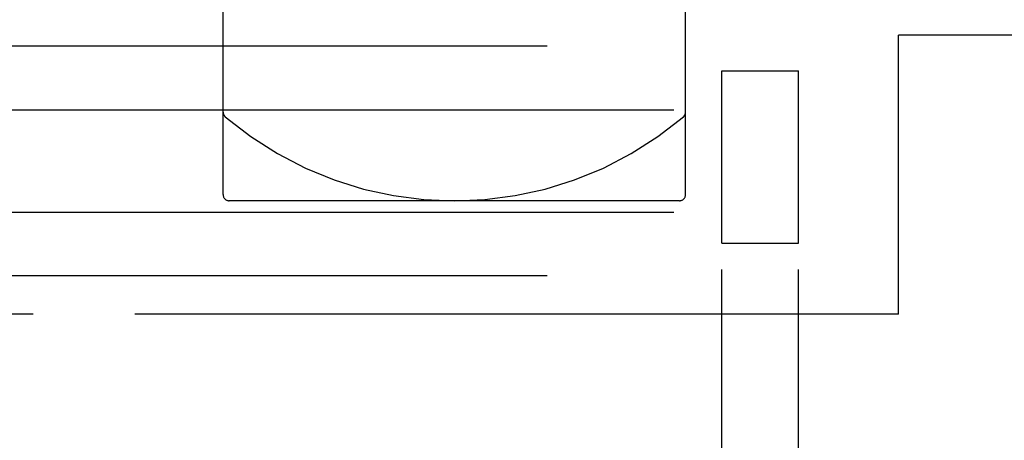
# Model space of a CAD drawing. Header units: inches. Extents: x 0 to 227, y 0 to 147.
# Tile 24 of 247: x 15.726 to 17.334, y 80.577 to 81.263. Entities that reach past the tile are written whole.
import ezdxf

# ---------------------------------------------------------------- set-up
doc = ezdxf.new("R2010")
doc.units = ezdxf.units.IN
doc.header["$LTSCALE"] = 12.466667
doc.header["$MEASUREMENT"] = 0
doc.linetypes.add('HIDDEN', pattern=[0.2, 0.1, -0.1])
doc.layers.add('02___PRT_ALL_AXES', color=7, linetype='CONTINUOUS')
doc.layers.add('DEFAULT_2', color=8, linetype='HIDDEN')

msp = doc.modelspace()

# ---------------------------------------------------------------- linework, layer by layer
at = {"layer": '02___PRT_ALL_AXES', "color": 8, "linetype": 'HIDDEN'}
for p, q in [((16.8728, 80.8985), (16.8728, 81.1795)), ((16.8728, 81.1795), (16.9978, 81.1795)), ((16.9978, 80.8985), (16.9978, 81.1795)), ((16.8728, 80.8985), (16.9978, 80.8985))]:
    msp.add_line(p, q, dxfattribs=at)
at = {"layer": 'DEFAULT_2', "color": 8, "linetype": 'HIDDEN'}
for p, q in [((15.7478, 82.5327), (15.7478, 80.7827)), ((16.8728, 49.6889), (16.8728, 82.3764)), ((16.9978, 49.6889), (16.9978, 82.3764)), ((16.0583, 80.9777), (16.0583, 82.3377)), ((16.8133, 80.9777), (16.8133, 82.3377)), ((17.1608, 80.7827), (17.1608, 81.2377)), ((17.5608, 81.2377), (17.1608, 81.2377)), ((26.5608, 81.2202), (10.5608, 81.2202)), ((10.5608, 81.1162), (26.5608, 81.1162)), ((16.8033, 80.9677), (16.0683, 80.9677)), ((10.5608, 80.9492), (26.5608, 80.9492)), ((26.5608, 80.8452), (10.5608, 80.8452)), ((15.7478, 80.7827), (15.5608, 80.7827)), ((17.1608, 80.7827), (15.7478, 80.7827))]:
    msp.add_line(p, q, dxfattribs=at)
for centre, radius, start, end in [((16.0683, 81.1123), 0.01, 180, 229.7649), ((16.8033, 81.1123), 0.01, 310.2351, 360), ((16.4358, 81.5466), 0.579, 229.7649, 310.2351), ((16.0683, 80.9777), 0.01, 180, 270), ((16.8033, 80.9777), 0.01, 270, 360)]:
    msp.add_arc(centre, radius, start, end, dxfattribs=at)

doc.saveas('drawing.dxf')
